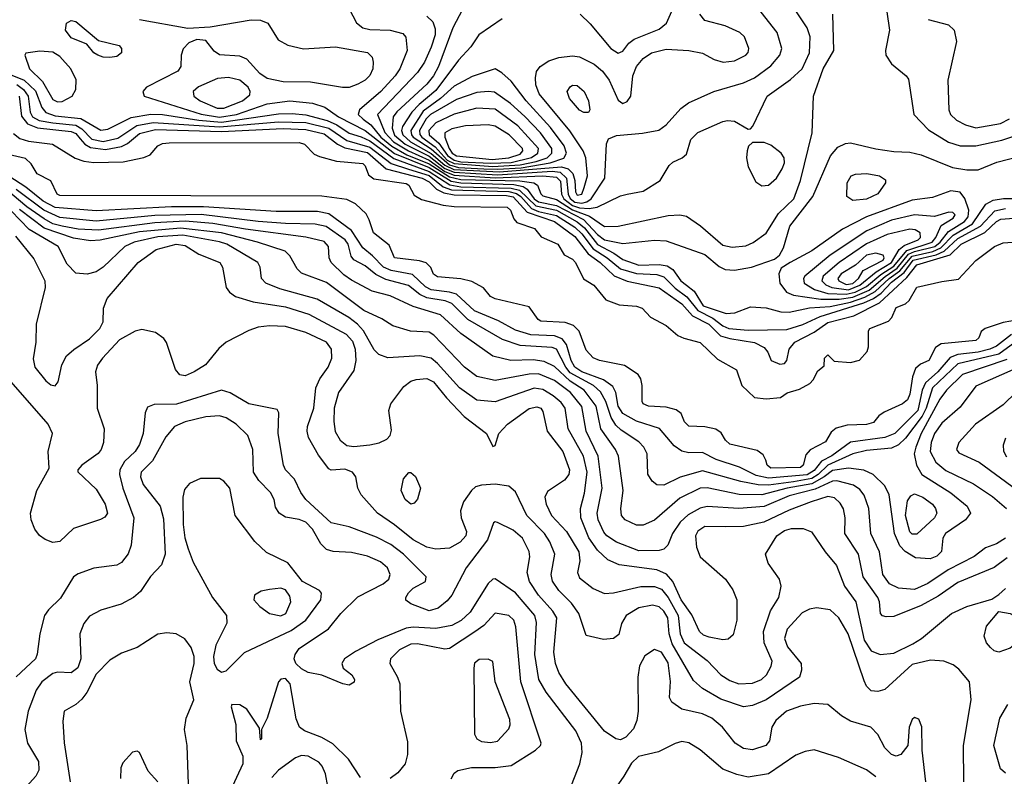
# Model space of a CAD drawing. Extents: x 1173079 to 1307053, y 522583 to 678478.
# Tile 22 of 256: x 1201039 to 1205359, y 537000 to 540321. Entities that reach past the tile are written whole.
import ezdxf

# ---------------------------------------------------------------- set-up
doc = ezdxf.new("R2010")
doc.units = 0

msp = doc.modelspace()

# ---------------------------------------------------------------- linework, layer by layer
at = {"layer": '0CON20XD'}
for points in [[(1202485, 540369.2), (1202517, 540307), (1202544.4, 540285), (1202575, 540277.4), (1202665, 540274.7), (1202719.6, 540259.6), (1202733.8, 540243.8), (1202739.7, 540185), (1202706.6, 540105), (1202687, 540075), (1202623.8, 540005), (1202530.3, 539925), (1202523.8, 539905), (1202545.9, 539884.1), (1202580, 539860), (1202624.2, 539805), (1202671.6, 539765), (1202738.4, 539728.4), (1202835, 539687.7), (1202925, 539630.4), (1202975, 539619.6), (1203232.9, 539612.9), (1203294.6, 539605), (1203311.6, 539595), (1203325, 539556.5), (1203335, 539548.3), (1203395, 539531), (1203465, 539486.2), (1203538.6, 539458.6), (1203605, 539412.5), (1203665, 539415.2), (1203885, 539460.8), (1203935, 539464.5), (1203965, 539457.8), (1204026.1, 539416.1), (1204125, 539331.1), (1204165, 539321.7), (1204225, 539327.8), (1204257.8, 539342.2), (1204315, 539384.1), (1204369.2, 539470.8), (1204435.5, 539535), (1204464.5, 539615), (1204516.1, 539823.9), (1204521.4, 539985), (1204564.4, 540105), (1204611.2, 540185), (1204606.6, 540345)], [(1202825, 540336.2), (1202851.3, 540311.3), (1202861.4, 540281.4), (1202861.5, 540255), (1202845, 540200.5), (1202814.9, 540135.1), (1202785, 540088.6), (1202608.3, 539905), (1202640.8, 539825), (1202678.6, 539785), (1202745, 539745.8), (1202835, 539704.3), (1202905, 539654.8), (1202945, 539637.9), (1203125, 539626.2), (1203334.9, 539634.9), (1203395, 539630.3), (1203412.6, 539612.6), (1203417, 539555), (1203426.8, 539535), (1203465, 539505), (1203495, 539494.6), (1203538.2, 539491.8), (1203572.7, 539497.3), (1203675, 539547.5), (1203705, 539554.4), (1203775, 539568.5), (1203849.4, 539615), (1203888.5, 539681.5), (1203905, 539695.6), (1203946.2, 539713.8), (1203965, 539731.2), (1203984.3, 539795), (1204015, 539825.4), (1204125, 539874.5), (1204145, 539878.2), (1204175.5, 539875.5), (1204235, 539840), (1204245, 539842.5), (1204255.9, 539854.1), (1204319.5, 539985), (1204421.5, 540058.5), (1204472, 540105), (1204504.7, 540175), (1204507.1, 540245), (1204493.9, 540285), (1204447.3, 540355)], [(1202982.1, 540365), (1202939, 540285), (1202876.4, 540115), (1202855.2, 540075), (1202825, 540038.1), (1202693.8, 539916.2), (1202678.3, 539895), (1202672.8, 539845), (1202683.4, 539813.4), (1202731.1, 539775), (1202835, 539721.9), (1202905, 539668.2), (1202945, 539650.9), (1203135, 539639.4), (1203375, 539655.8), (1203411.1, 539651.1), (1203438.8, 539625), (1203445.2, 539555), (1203455, 539535.3), (1203475, 539520.6), (1203505, 539516), (1203528.1, 539521.9), (1203545.9, 539535), (1203606, 539625), (1203614.5, 539775.5), (1203622.4, 539797.6), (1203658.1, 539811.9), (1203772.3, 539822.3), (1203843.5, 539836.5), (1203875, 539860), (1203939.6, 539930.4), (1203973.4, 539956.6), (1204084.2, 540005.8), (1204215, 540043), (1204263.8, 540065), (1204335, 540118.5), (1204373.9, 540165), (1204383.3, 540195), (1204362, 540265), (1204276.9, 540375)], [(1203498.8, 540345), (1203542.4, 540302.4), (1203632.5, 540195), (1203665, 540174.6), (1203685, 540182.7), (1203712.2, 540217.8), (1203734.8, 540235.2), (1203845, 540280), (1203877.8, 540305), (1203901.1, 540358.9)], [(1204844.6, 540355), (1204855.3, 540275.3)], [(1201435, 540154.6), (1201405, 540156.4), (1201382, 540165), (1201364.3, 540175), (1201333.2, 540213.2), (1201265, 540241.1), (1201240.5, 540275), (1201244.5, 540305.5), (1201265, 540317.8), (1201285, 540313.6), (1201385, 540230), (1201475, 540206.9), (1201485.6, 540195), (1201485.3, 540174.7), (1201465, 540160), (1201435, 540154.6)], [(1201565, 540322.4), (1201776.3, 540283.7), (1201875, 540289.5), (1202055, 540319.6), (1202095, 540319.4), (1202127.5, 540305), (1202173.1, 540233.1), (1202215, 540209), (1202285, 540192.8), (1202425, 540201.9), (1202565, 540176.2), (1202585, 540156), (1202590, 540135), (1202589.2, 540105), (1202575, 540075.6), (1202554.4, 540055), (1202522.4, 540037.6), (1202485, 540023.8), (1202455, 540023.2), (1202315, 540046.8), (1202195, 540048.1), (1202125, 540062.8), (1202092.2, 540085), (1202035, 540148), (1202005, 540160.3), (1201915, 540166.9), (1201892.5, 540182.5), (1201855, 540229.4), (1201816.3, 540233.7), (1201781.1, 540218.9), (1201756.5, 540193.5), (1201747.1, 540165), (1201745.6, 540115), (1201732.9, 540095), (1201595.6, 540025), (1201579.4, 540005), (1201585.7, 539985), (1201835, 539906.8), (1201915, 539892.6), (1201990.3, 539905), (1202125, 539951.4), (1202225, 539964.8), (1202324, 539954), (1202377.3, 539937.3), (1202437.6, 539895), (1202555, 539835.1), (1202684, 539734), (1202835, 539671.5), (1202932.1, 539612.1), (1202975, 539604.1), (1203207.2, 539597.2), (1203248.3, 539588.3), (1203266.4, 539576.3), (1203297.1, 539535), (1203315, 539521.9), (1203395, 539505.5), (1203513.1, 539443.1), (1203575, 539377.6), (1203604.8, 539355), (1203685, 539338.3), (1203825, 539352.5), (1203875, 539350), (1204045, 539290), (1204107.7, 539237.7), (1204134.2, 539224.2), (1204175, 539221.9), (1204250, 539235), (1204350.7, 539269.3), (1204373.1, 539286.9), (1204390, 539320), (1204417.6, 539415), (1204519.7, 539545), (1204597.4, 539722.6), (1204628.3, 539761.7), (1204662, 539778), (1204685, 539780.5), (1204795, 539754.7), (1204875, 539742.5), (1204945, 539739.6), (1204995, 539727.3), (1205131.5, 539671.5), (1205195, 539661.5), (1205245, 539661.5), (1205326.7, 539695), (1205428.8, 539721.2)], [(1203156, 540324), (1203053.3, 540255), (1203018.7, 540201.3), (1202965, 540142.9), (1202865, 540010.3), (1202791.2, 539948.8), (1202759.9, 539915), (1202718.6, 539851.4), (1202714.3, 539835), (1202719.9, 539815), (1202753.8, 539785), (1202845, 539733.7), (1202905, 539681.7), (1202943.8, 539663.8), (1203145, 539652.4), (1203415.7, 539675.7), (1203446.3, 539666.3), (1203465.7, 539645.7), (1203474.7, 539615), (1203477.4, 539565), (1203485, 539550.4), (1203505.6, 539555), (1203516.3, 539585), (1203530.9, 539635), (1203523.8, 539715), (1203511, 539745), (1203453.1, 539833.1), (1203318.7, 539995), (1203304.3, 540035), (1203301.6, 540065), (1203307.1, 540092.9), (1203322.9, 540115), (1203360.3, 540139.7), (1203404.8, 540155.2), (1203465, 540162.8), (1203495, 540157.4), (1203559.6, 540125), (1203596.7, 540095), (1203625, 540055.6), (1203665, 539968.1), (1203685, 539952.5), (1203705, 539962.2), (1203720.5, 539985), (1203729.5, 540075), (1203745.2, 540114.8), (1203775, 540151.2), (1203810.6, 540175), (1203875, 540191.2), (1203975, 540185.4), (1204035, 540173.6), (1204086.4, 540146.3), (1204125.4, 540134.6), (1204175, 540139.6), (1204225.6, 540165), (1204235, 540176.2), (1204238.5, 540195), (1204218.9, 540245), (1204199.2, 540265), (1204135, 540293.8), (1204045, 540317.9), (1204022.9, 540345)], [(1205025, 540321.5), (1205115, 540298.9), (1205140, 540275), (1205149.1, 540225), (1205112.3, 540055), (1205115.5, 539925), (1205123.5, 539905), (1205150.3, 539880.3), (1205189.4, 539859.4), (1205234.2, 539845.8), (1205342.5, 539865), (1205381.8, 539885)], [(1204855.3, 540275.3), (1204838.2, 540185), (1204840, 540165), (1204865, 540127.5), (1204928.8, 540075), (1204939.1, 540059.1), (1204961.8, 539905), (1205026.8, 539836.8), (1205115, 539783.8), (1205165, 539767.8), (1205235, 539766.7), (1205348.5, 539791.5), (1205422.9, 539817.1)], [(1201205, 539960), (1201225, 539962.2), (1201268.5, 539985), (1201284.6, 540015), (1201286.6, 540056.6), (1201263.8, 540105), (1201215, 540159.2), (1201185, 540178.4), (1201127.2, 540182.8), (1201066, 540174), (1201061.2, 540165), (1201082.3, 540105), (1201139.4, 540049.4), (1201185, 539971), (1201205, 539960)], [(1203135, 539664.7), (1203238.9, 539671.1), (1203367.1, 539692.9), (1203426.7, 539713.3), (1203438.2, 539735), (1203427.6, 539767.6), (1203367.8, 539847.8), (1203261.1, 539965), (1203195, 540050.7), (1203155, 540087.9), (1203125, 540104.6), (1203025, 540070.8), (1202945, 540029.5), (1202885.5, 539974.5), (1202810.1, 539919.9), (1202754.7, 539835), (1202757.5, 539815), (1202765.8, 539805), (1202845, 539753.8), (1202925, 539683.3), (1202965, 539671.9), (1203075, 539666.9), (1203135, 539664.7)], [(1201005, 540077.8), (1201058.6, 540055), (1201108.3, 540008.3), (1201135.8, 539935.8), (1201153.5, 539913.5), (1201195, 539899), (1201307.8, 539887.8), (1201395, 539835.8), (1201425, 539840.8), (1201528.5, 539891.5), (1201615, 539905.9), (1201665.1, 539904.9), (1201825, 539879.9), (1201925, 539870.9), (1202175, 539907.2), (1202235, 539909.7), (1202295, 539903.7), (1202387.8, 539877.8), (1202429.9, 539859.9), (1202485, 539823.5), (1202536.6, 539806.6), (1202575, 539788.9), (1202681, 539711), (1202835, 539654.8), (1202925.8, 539595.8), (1202975, 539587), (1203195, 539581.7), (1203232.4, 539572.4), (1203304.3, 539504.3), (1203395, 539484.2), (1203485, 539433.5), (1203516.7, 539406.7), (1203575, 539333.8), (1203646.4, 539296.4), (1203685, 539268.7), (1203755, 539243.9), (1203845, 539247), (1203880.1, 539240.1), (1203904.3, 539224.3), (1203939.7, 539175), (1203964.3, 539155), (1203999, 539129), (1204037.5, 539065), (1204138.3, 539031.7), (1204176.5, 539033.5), (1204245, 539060), (1204314.6, 539055.4), (1204378.7, 539038.7), (1204415, 539037.4), (1204504, 539056), (1204595, 539062.4), (1204685, 539081.3), (1204747, 539103), (1204792.2, 539127.8), (1204853.8, 539185), (1204901.4, 539218.7), (1204955, 539282.5), (1205046.4, 539303.6), (1205080.7, 539319.3), (1205134.7, 539375.3), (1205219.6, 539425), (1205279, 539511), (1205311.2, 539528.8), (1205355.8, 539535.8), (1205523.9, 539536.2)], [(1201935, 539932.3), (1202016, 539965), (1202048.5, 539991.5), (1202050.6, 540005), (1202041.6, 540025), (1202005, 540055.3), (1201955, 540067.6), (1201906.7, 540063.3), (1201823.2, 540026.8), (1201799.6, 540005), (1201802.9, 539985), (1201831.1, 539965), (1201905, 539933.1), (1201935, 539932.3)], [(1201026.7, 540036.7), (1201056, 540015), (1201075.6, 539985.6), (1201084.4, 539915), (1201095.2, 539895), (1201125, 539878.7), (1201185, 539868.3), (1201285, 539857.6), (1201311.7, 539841.7), (1201355, 539797.1), (1201405, 539786.2), (1201469, 539801), (1201553.4, 539856.6), (1201625, 539870.2), (1201915, 539851), (1202175, 539872.7), (1202295, 539869.9), (1202395, 539844.9), (1202475, 539791.2), (1202575, 539761.9), (1202669.6, 539689.6), (1202745.2, 539665.2), (1202835, 539636.5), (1202897.8, 539587.8), (1202933.7, 539573.7), (1203185, 539566.4), (1203218.6, 539558.6), (1203237.8, 539545), (1203285, 539491.9), (1203315, 539479.3), (1203395, 539461.8), (1203475, 539410.1), (1203505, 539381.4), (1203555, 539314.5), (1203616.2, 539275), (1203675, 539227.1), (1203745, 539207.2), (1203835, 539202.7), (1203865, 539191.6), (1203915, 539142.2), (1203965.6, 539105), (1204015, 539043.8), (1204080.6, 539010.6), (1204125, 538976.4), (1204151.2, 538965), (1204235, 538957.4), (1204405, 538961.1), (1204475, 538983.6), (1204551.3, 539018.7), (1204742.6, 539077.4), (1204785, 539096.9), (1204819, 539121), (1204865, 539168.6), (1204919.5, 539210.5), (1204959.2, 539265), (1205060.8, 539289.2), (1205095.7, 539304.3), (1205155, 539360.7), (1205254.4, 539415), (1205318.5, 539481.5), (1205365, 539492.4)], [(1203535, 539913.3), (1203515, 539914), (1203495, 539924.2), (1203451.1, 539975), (1203440.8, 540005), (1203453.7, 540026.3), (1203465, 540032.9), (1203485, 540031.9), (1203515.6, 540005), (1203534.2, 539965), (1203540, 539925), (1203535, 539913.3)], [(1201036.5, 539985), (1201047.2, 539897.2), (1201073.3, 539863.3), (1201116.5, 539846.5), (1201265, 539829.9), (1201285, 539820.6), (1201305, 539798.6), (1201325.1, 539775.1), (1201349.3, 539759.3), (1201415, 539751.6), (1201485.9, 539764.1), (1201512.4, 539777.6), (1201565, 539820.9), (1201635, 539839), (1201925, 539829.5), (1202195, 539842.6), (1202295, 539839.5), (1202375, 539819.3), (1202433.9, 539773.9), (1202465, 539758.1), (1202565, 539738.3), (1202646.8, 539666.8), (1202804.4, 539625), (1202835, 539608.9), (1202867.3, 539577.3), (1202900.5, 539560.5), (1202945, 539552), (1203175, 539548.9), (1203205, 539543.5), (1203265.5, 539475.5), (1203385.2, 539435), (1203475, 539369.9), (1203532.7, 539292.7), (1203585.5, 539255), (1203646.9, 539196.9), (1203705, 539172.5), (1203845, 539143.4), (1203945, 539073.3), (1203991.3, 539021.3), (1204063, 538985), (1204113.8, 538933.8), (1204155, 538921.2), (1204263.3, 538903.3), (1204305, 538881.5), (1204321.8, 538861.8), (1204336.7, 538825), (1204375, 538809.4), (1204395, 538812.2), (1204405.4, 538825), (1204415.3, 538875), (1204439.7, 538905), (1204525, 538950), (1204585, 538992.3), (1204698.4, 539021.6), (1204811.3, 539078.7), (1204931.4, 539188.6), (1204975, 539245.5), (1205121.8, 539288.2), (1205170.5, 539335), (1205273.2, 539386.8), (1205325, 539435.1), (1205344.8, 539444.8), (1205596, 539464)], [(1203115, 539677.1), (1203235, 539684.3), (1203305, 539697.7), (1203352.9, 539715), (1203373.9, 539735), (1203373.9, 539755), (1203324.6, 539824.6), (1203255, 539896.2), (1203193.2, 539953.2), (1203122.7, 540002.7), (1203095, 540006.3), (1203045, 540001.2), (1202955, 539970.3), (1202842.1, 539905), (1202823.2, 539885), (1202793.6, 539835), (1202795, 539816.9), (1202803.9, 539805), (1202862.6, 539762.6), (1202914.8, 539704.8), (1202945, 539689), (1203115, 539677.1)], [(1203105, 539690.9), (1203195, 539694.4), (1203284.6, 539715.4), (1203313.2, 539735), (1203314.8, 539755), (1203225, 539855.2), (1203125, 539928.3), (1203045, 539932.5), (1202945, 539906.9), (1202865, 539867.9), (1202833.6, 539835), (1202835.9, 539815), (1202878.3, 539778.3), (1202916.2, 539725), (1202945, 539704.5), (1202975, 539697.6), (1203105, 539690.9)], [(1203112.4, 539707.6), (1203185, 539713.8), (1203235, 539730.7), (1203247.4, 539745), (1203245.9, 539755), (1203186.8, 539815), (1203125, 539854), (1203095, 539860), (1202995, 539854.8), (1202935, 539842.1), (1202905, 539824.4), (1202903.9, 539805), (1202923.4, 539755), (1202937.1, 539735), (1202955, 539722.8), (1203112.4, 539707.6)], [(1201011.7, 539821.7), (1201039.4, 539799.4), (1201077.9, 539787.9), (1201182.5, 539775), (1201283.1, 539713.1), (1201320.4, 539700.4), (1201365, 539694.4), (1201493.1, 539696.9), (1201584.3, 539715.7), (1201611.7, 539728.3), (1201645, 539767.5), (1201665, 539776.7), (1201695, 539780), (1202265, 539781.9), (1202288.8, 539775), (1202331.2, 539731.2), (1202355, 539720), (1202429.3, 539699.3), (1202545, 539689.5), (1202555, 539680), (1202569.7, 539639.7), (1202592.6, 539622.6), (1202735, 539601.9), (1202745.8, 539595), (1202770.3, 539550.3), (1202801.7, 539531.7), (1202896.7, 539506.7), (1202945, 539500.6), (1203178.5, 539498.5), (1203191.9, 539485), (1203206.9, 539446.9), (1203221.1, 539431.1), (1203298, 539405), (1203327.5, 539367.5), (1203400, 539335), (1203428.8, 539288.8), (1203465, 539269.2), (1203478.1, 539255), (1203512.9, 539182.9), (1203558.8, 539155), (1203611.2, 539091.2), (1203669.7, 539069.7), (1203745, 539062.9), (1203770, 539055), (1203807.5, 539015), (1203875, 538978.8), (1203927.5, 538935), (1203952.7, 538922.7), (1204024.1, 538904.1), (1204101.2, 538831.2), (1204183.9, 538783.9), (1204207.5, 538715), (1204263, 538663), (1204315, 538656.7), (1204377, 538663), (1204406.4, 538683.6), (1204460.3, 538699.7), (1204505.8, 538724.2), (1204520.5, 538739.5), (1204540.7, 538779.3), (1204568.3, 538801.7), (1204570, 538835), (1204585, 538850), (1204612.5, 538822.5), (1204685, 538816.7), (1204723.6, 538826.4), (1204757.5, 538865), (1204763.3, 538885), (1204763.8, 538955), (1204770, 538965), (1204851.9, 538998.1), (1204865.7, 539014.3), (1204885, 539056.9), (1204925.7, 539074.3), (1204942.1, 539087.9), (1204975, 539147.1), (1205085, 539172), (1205158.3, 539181.7), (1205235, 539264), (1205316.7, 539325), (1205355, 539341.4), (1205635, 539361.2)], [(1204295, 539592), (1204325, 539594), (1204360, 539625), (1204385, 539666.2), (1204395, 539692.5), (1204393.3, 539715), (1204380.8, 539735), (1204335, 539770), (1204305, 539782), (1204255, 539782.5), (1204236.7, 539765), (1204230.8, 539745), (1204227.5, 539715), (1204235.8, 539675), (1204268.8, 539608.8), (1204295, 539592)], [(1205455, 539008.8), (1205355, 538992.2), (1205275, 538966), (1205258.1, 538951.9), (1205247.1, 538925), (1205235, 538913.1), (1205082.6, 538897.4), (1205057.5, 538882.5), (1205028.6, 538825), (1204991.1, 538808.9), (1204970, 538790), (1204956.6, 538753.4), (1204945, 538677.5), (1204935, 538652.5), (1204913.3, 538635), (1204831.7, 538598.3), (1204808.3, 538581.7), (1204785, 538552.9), (1204755, 538544.6), (1204669.3, 538540.7), (1204621.5, 538528.5), (1204599.4, 538510.6), (1204575, 538468), (1204506.8, 538433.2), (1204489.1, 538410.9), (1204476.2, 538365), (1204465.7, 538355), (1204335, 538352.8), (1204318.1, 538365), (1204312.5, 538387.5), (1204300.6, 538410.6), (1204275, 538430), (1204155, 538458), (1204136.2, 538475), (1204117.1, 538507.1), (1204093, 538523), (1204045, 538534.4), (1203975, 538537.1), (1203955.8, 538555), (1203941.9, 538591.9), (1203918.9, 538608.9), (1203875, 538620), (1203797.5, 538625), (1203775, 538634.2), (1203770, 538645), (1203770, 538715), (1203764, 538745), (1203753.1, 538763.1), (1203693.2, 538803.2), (1203582.5, 538825), (1203555, 538836.2), (1203525, 538870), (1203493.5, 538953.5), (1203468.3, 538978.3), (1203432.4, 538992.4), (1203325, 538998), (1203314, 539005), (1203275, 539060), (1203125, 539095.8), (1203105, 539106.2), (1203074.1, 539144.1), (1203022.2, 539172.2), (1202975, 539182.7), (1202871.7, 539191.7), (1202855, 539204), (1202843.6, 539233.6), (1202822.9, 539252.9), (1202793.1, 539263.1), (1202683.3, 539275), (1202660.6, 539330.6), (1202590.8, 539385), (1202573, 539443), (1202558.6, 539468.6), (1202512.5, 539512.5), (1202475, 539531.4), (1202365, 539545.6), (1201215, 539549.5), (1201203.1, 539555), (1201175, 539613.8), (1201115, 539644), (1201088.8, 539688.8), (1201065, 539711.2), (1200935, 539741.5)], [(1205391.5, 538938.5), (1205325, 538887.3), (1205295.9, 538875), (1205245, 538861.6), (1205155, 538851.6), (1205122.3, 538837.7), (1205067, 538775), (1205013, 538727), (1204999.5, 538695), (1204979.8, 538605), (1204879.6, 538505), (1204835, 538487.3), (1204685, 538467), (1204603, 538407), (1204556.7, 538383.3), (1204525, 538342.1), (1204495, 538323.1), (1204325, 538308), (1204270.8, 538320.8), (1204197.1, 538357.1), (1204095, 538389.8), (1204035, 538421.3), (1203975, 538420.3), (1203945, 538426.4), (1203910.2, 538450.2), (1203846.8, 538526.8), (1203745, 538558.7), (1203685, 538591.6), (1203665.2, 538624.8), (1203655.5, 538685), (1203641.3, 538711.3), (1203600.4, 538740.4), (1203505, 538775.3), (1203475.4, 538795), (1203458.6, 538825), (1203438.5, 538895), (1203419.6, 538919.6), (1203385, 538933.5), (1203282, 538938), (1203215, 538957.4), (1203139.4, 538999.4), (1203035, 539042.4), (1202955.8, 539115.8), (1202925, 539125.3), (1202844.8, 539134.8), (1202819, 539149), (1202762.4, 539202.4), (1202669.5, 539219.5), (1202635, 539234.2), (1202587.4, 539285), (1202545, 539319.8), (1202495.1, 539395.1), (1202395, 539469.2), (1202345, 539478.5), (1202165, 539478.4), (1201845, 539500), (1201705, 539500), (1201375, 539482.4), (1201195, 539496.6), (1201141.6, 539525), (1201066.4, 539586.4), (1200935, 539668.8)], [(1204695, 539527.7), (1204668.9, 539545), (1204670, 539605), (1204687.1, 539635), (1204706.6, 539643.4), (1204755.8, 539645.8), (1204811.2, 539635), (1204837.6, 539617.6), (1204837.5, 539605), (1204805, 539557.1), (1204755, 539533.5), (1204695, 539527.7)], [(1203453.7, 538733.7), (1203385, 538798.6), (1203340.1, 538820.1), (1203292.7, 538827.3), (1203194.5, 538824.5), (1203115, 538843.3), (1202975, 538943.7), (1202885.5, 539025), (1202765, 539061.9), (1202665, 539108.1), (1202585, 539128.9), (1202495, 539177.6), (1202460.7, 539200.7), (1202405.8, 539255), (1202396.6, 539275), (1202393.8, 539325), (1202375, 539346.8), (1202295, 539366.2), (1202029.2, 539400.8), (1201886.1, 539426.1), (1201765, 539436.5), (1201631.3, 539428.7), (1201385, 539396.3), (1201295, 539401.4), (1201225, 539413.9), (1201185, 539425.1), (1201146.4, 539446.4), (1201069.7, 539499.7), (1200977.7, 539577.7)], [(1205421, 538915), (1205335, 538852.3), (1205155, 538810.9), (1205044.6, 538705), (1205016.4, 538615), (1204999.6, 538580.4), (1204925.4, 538484.6), (1204895, 538454.8), (1204865, 538440.5), (1204755, 538430.3), (1204695, 538415.1), (1204585, 538365.9), (1204543.3, 538325), (1204515, 538306.7), (1204435, 538292.8), (1204325, 538277.1), (1204279, 538279), (1204203.3, 538293.3), (1204035, 538340.6), (1203937.8, 538312.2), (1203865, 538277.5), (1203835, 538279.1), (1203814.8, 538294.8), (1203795.3, 538325.3), (1203792.2, 538415), (1203777.3, 538445), (1203755, 538468.4), (1203678.8, 538518.8), (1203655, 538541.1), (1203635, 538574.1), (1203611.4, 538645), (1203587.6, 538687.6), (1203557, 538715), (1203455, 538770.3), (1203435.5, 538795), (1203395, 538874.4), (1203375, 538881.7), (1203235, 538890.6), (1203157.5, 538917.5), (1203005, 539004.8), (1202935, 539075.4), (1202906.2, 539086.2), (1202825, 539100.4), (1202795.2, 539115.2), (1202745, 539153.8), (1202645, 539180.3), (1202602.3, 539202.3), (1202555, 539240.4), (1202505, 539266.7), (1202493.1, 539283.1), (1202480.2, 539335), (1202467, 539355), (1202383.8, 539413.8), (1202335, 539424), (1202205, 539425.6), (1202084.9, 539435.1), (1201835, 539466.4), (1201631.3, 539461.3), (1201375, 539436.2), (1201215, 539451.9), (1201145, 539484.5), (1201023.6, 539575)], [(1204553.9, 539093.9), (1204635, 539094.3), (1204695, 539103.6), (1204765.9, 539134.1), (1204836.1, 539193.9), (1204889.7, 539230.3), (1204939, 539291), (1204965, 539303.9), (1205055, 539326), (1205078.6, 539345), (1205115, 539391.4), (1205185.4, 539434.6), (1205200.4, 539455), (1205204, 539485), (1205186.3, 539536.3), (1205165, 539564.5), (1205125, 539570), (1205045, 539540.8), (1204955, 539528.3), (1204755, 539455.2), (1204649.2, 539400.8), (1204515, 539305.9), (1204419.2, 539255), (1204380.4, 539229.6), (1204369.6, 539205), (1204374.7, 539165), (1204403.2, 539125), (1204435, 539111.7), (1204553.9, 539093.9)], [(1205371.6, 537958.4), (1205315, 537916.6), (1205155, 537849.8), (1205069.2, 537790.8), (1204995, 537748.9), (1204875, 537701.9), (1204840.5, 537700.5), (1204825, 537703.8), (1204816.2, 537715), (1204812.3, 537765), (1204804.7, 537785), (1204739.8, 537875), (1204719.7, 537975), (1204660, 538065), (1204661.2, 538135), (1204653.7, 538173.7), (1204639.3, 538199.3), (1204615, 538222.7), (1204585, 538227.6), (1204511.9, 538205), (1204415, 538167.4), (1204304.7, 538114.7), (1204215, 538096.7), (1204135, 538094.7), (1204045, 538096.5), (1204015, 538076.4), (1204003.8, 538055), (1204009.3, 538005), (1204025, 537962.5), (1204135.3, 537865.3), (1204168.5, 537818.5), (1204186, 537775), (1204185.4, 537685), (1204169.8, 537620.2), (1204147.9, 537602.1), (1204125, 537598.2), (1204065, 537610.3), (1204039.9, 537619.9), (1204022.4, 537635), (1203988.1, 537708.1), (1203941.5, 537775), (1203905.1, 537855.1), (1203877.2, 537887.2), (1203835, 537905.9), (1203668.7, 537928.7), (1203619.9, 537949.9), (1203575, 537991.8), (1203536.4, 538046.4), (1203501.3, 538135), (1203500, 538175), (1203517.8, 538242.2), (1203528.3, 538335), (1203512.5, 538405), (1203446, 538525), (1203432.6, 538615), (1203415, 538640), (1203380.5, 538670.5), (1203335, 538697), (1203296.5, 538703.5), (1203125, 538643.8), (1203045, 538651.2), (1202968.2, 538705), (1202872.3, 538812.3), (1202844.6, 538835.4), (1202795, 538844.7), (1202655, 538837.3), (1202615, 538851.1), (1202595, 538871.4), (1202548.1, 538955), (1202521.9, 538985), (1202483.5, 539013.5), (1202344, 539094), (1202180.1, 539140.1), (1202118.9, 539165), (1202100, 539185), (1202093.6, 539235), (1202084.5, 539255), (1201947.5, 539335), (1201915, 539346.1), (1201755.1, 539375.1), (1201645, 539367.5), (1201541.5, 539345), (1201500.4, 539325), (1201405, 539234.6), (1201375, 539213.8), (1201335, 539203.8), (1201285, 539207.9), (1201247.8, 539247.8), (1201207.8, 539325), (1201080.5, 539400.5), (1201001.2, 539481.2)], [(1205364.6, 538045), (1205325, 538020), (1205276.9, 538003.1), (1205226.4, 537965), (1205113.7, 537906.3), (1205023.3, 537846.7), (1204965, 537820.2), (1204895, 537826), (1204855.1, 537845.1), (1204826.5, 537885), (1204812.3, 537985), (1204773.1, 538065), (1204765.3, 538174.7), (1204745, 538234.4), (1204725, 538258.2), (1204697.7, 538277.7), (1204625, 538296.3), (1204605, 538295.6), (1204529.2, 538260.8), (1204415, 538230.2), (1204305.6, 538184.4), (1204195, 538175.8), (1204055, 538183.9), (1204025, 538177.1), (1203972.4, 538147.6), (1203937.5, 538115), (1203903.5, 538065), (1203883.3, 538015), (1203865, 537997.5), (1203845, 537991.1), (1203755, 537988.9), (1203657.4, 538027.4), (1203616, 538055), (1203601.8, 538071.8), (1203577.3, 538125), (1203572.8, 538155), (1203594.8, 538265), (1203577.9, 538405), (1203524.5, 538515), (1203505, 538623.1), (1203456.4, 538685), (1203385, 538737.2), (1203315, 538766.1), (1203275, 538765.2), (1203125, 538736.6), (1203045, 538755.3), (1202991.3, 538795), (1202856.8, 538936.8), (1202835, 538949.7), (1202753.2, 538953.2), (1202676.7, 538976.7), (1202627.5, 539007.5), (1202549.1, 539045), (1202385, 539166.7), (1202275, 539208.4), (1202257.1, 539227.1), (1202224.6, 539284.6), (1202204.2, 539304.2), (1202082.5, 539345), (1201925.1, 539385.1), (1201745, 539406.4), (1201565, 539389.1), (1201392.7, 539352.7), (1201350.1, 539350.1), (1201275, 539361.8), (1201146.4, 539406.4), (1201038.2, 539488.2)], [(1204665, 539115.9), (1204705, 539124.4), (1204755, 539150.1), (1204817.4, 539202.6), (1204875, 539239.1), (1204931.9, 539308.1), (1205043.4, 539345), (1205059, 539365), (1205082.5, 539417.5), (1205135, 539449.7), (1205143.8, 539465), (1205134.1, 539474.1), (1205116.1, 539476.1), (1205053.3, 539456.7), (1204965, 539464.5), (1204865, 539440.3), (1204755.8, 539394.2), (1204595, 539286.6), (1204484.3, 539195), (1204477.6, 539185), (1204481.1, 539165), (1204525.9, 539135.9), (1204585, 539118.6), (1204665, 539115.9)], [(1201020.3, 539370.3), (1201101.5, 539271.5), (1201149.2, 539175), (1201150.8, 539145), (1201111.5, 538985), (1201109.5, 538905), (1201098.3, 538831.7), (1201105, 538796.2), (1201154.3, 538735), (1201175, 538718.6), (1201195, 538714.3), (1201208.3, 538731.7), (1201223.7, 538806.3), (1201244.8, 538845.2), (1201276.2, 538873.8), (1201345, 538920), (1201390.7, 538965), (1201404.7, 538995), (1201407.1, 539055), (1201422.9, 539097.1), (1201559.2, 539255), (1201637.6, 539312.4), (1201725, 539335.4), (1201765, 539329.3), (1201825, 539292.2), (1201917.8, 539255), (1201928.2, 539235), (1201945.4, 539145.4), (1201960, 539125), (1201985.9, 539105.9), (1202063, 539083), (1202205, 539061.1), (1202308.2, 539028.2), (1202470.9, 538940.9), (1202499.8, 538909.8), (1202511.4, 538875), (1202513.2, 538825), (1202505, 538780.6), (1202437.3, 538685), (1202418.5, 538615), (1202417.3, 538557.3), (1202423.5, 538513.5), (1202444.8, 538474.8), (1202475, 538451.1), (1202505, 538446.9), (1202575, 538454.7), (1202616.8, 538463.2), (1202650.5, 538479.5), (1202664.5, 538495.5), (1202670.5, 538519.5), (1202658.4, 538605), (1202667.2, 538635), (1202725, 538711.5), (1202755, 538734), (1202778.7, 538741.3), (1202825, 538746.2), (1202855, 538731.7), (1202911.5, 538661.5), (1202989.5, 538579.5), (1203088, 538505), (1203115, 538447.5), (1203125, 538452.5), (1203141.4, 538505), (1203180, 538545), (1203275, 538613.8), (1203308.8, 538621.2), (1203325, 538615.3), (1203335, 538601.4), (1203353.5, 538515), (1203421.9, 538425), (1203451.2, 538345), (1203448, 538325), (1203430.1, 538299.9), (1203355, 538250), (1203343.5, 538225), (1203349.6, 538195), (1203372.2, 538145), (1203438.4, 538075), (1203492, 537985), (1203496.3, 537945), (1203486.1, 537895), (1203495, 537870.6), (1203555, 537824.6), (1203605, 537802.7), (1203645, 537805.4), (1203765, 537832.2), (1203825, 537832.9), (1203855, 537821.2), (1203885, 537785.2), (1203928, 537705), (1203937.6, 537625), (1203954.5, 537585), (1204055, 537508.8), (1204115.5, 537445), (1204155, 537420.6), (1204195, 537405.3), (1204255, 537408.3), (1204294.4, 537425), (1204316.1, 537445), (1204337.1, 537482.9), (1204340.5, 537505), (1204305.7, 537585), (1204303.2, 537635), (1204333.7, 537726.3), (1204370.6, 537785), (1204380, 537835), (1204372.5, 537865), (1204323.3, 537935), (1204312.2, 537975), (1204361.8, 538055), (1204395, 538078.7), (1204425, 538087), (1204477.3, 538087.3), (1204513.1, 538073.1), (1204572.9, 537985), (1204623.5, 537925), (1204658.8, 537835), (1204708.1, 537765), (1204745, 537596.9), (1204775, 537551.1), (1204815, 537534.2), (1204875, 537540.9), (1204958.4, 537581.6), (1204995.4, 537605), (1205128.1, 537715), (1205195, 537745.5), (1205305, 537778), (1205335, 537798.1), (1205365, 537824.4)], [(1204675, 539134.7), (1204725.5, 539155), (1204796.4, 539213.6), (1204864.9, 539255), (1204897.9, 539312.1), (1204920.4, 539329.6), (1204981.8, 539355), (1204991.2, 539365), (1204990, 539385), (1204968.6, 539398.7), (1204945, 539400.8), (1204845, 539377.5), (1204755, 539337), (1204634.4, 539255.6), (1204564.3, 539195.7), (1204558.9, 539175), (1204576.5, 539156.5), (1204602.1, 539145), (1204675, 539134.7)], [(1204665, 539158.6), (1204695, 539163.5), (1204719.5, 539185), (1204740.6, 539219.4), (1204828.3, 539265), (1204832.3, 539275), (1204827.1, 539287.1), (1204795, 539296.7), (1204755, 539286.9), (1204705.9, 539244.1), (1204643.1, 539205), (1204629.1, 539185), (1204633.9, 539173.9), (1204665, 539158.6)], [(1205182.3, 536975), (1205180.4, 537135), (1205213.8, 537335), (1205206.5, 537415), (1205159.8, 537469.8), (1205135, 537488.9), (1205094.6, 537504.6), (1205035, 537509.6), (1204955, 537490.7), (1204835, 537381.1), (1204805, 537371.8), (1204775.4, 537375.4), (1204755.3, 537395.3), (1204745, 537418.6), (1204673.7, 537625), (1204633.2, 537695), (1204595, 537730), (1204535, 537739.4), (1204505, 537733.6), (1204472.3, 537717.7), (1204406.9, 537645), (1204394.3, 537605), (1204407.5, 537567.5), (1204468.2, 537495), (1204468.9, 537465), (1204461.4, 537435), (1204314.2, 537335.8), (1204255, 537310.8), (1204215, 537305.3), (1204115, 537338.8), (1204034.5, 537384.5), (1203995, 537419.6), (1203901.5, 537581.5), (1203888.5, 537625), (1203883.1, 537695), (1203865.5, 537725), (1203845, 537743.5), (1203815, 537750.4), (1203755, 537739.5), (1203700.4, 537705), (1203679.4, 537670.6), (1203667.9, 537622.1), (1203645, 537604), (1203600.5, 537600.5), (1203525, 537617.5), (1203491.8, 537715), (1203459.9, 537759.9), (1203404.7, 537815), (1203376.4, 537856.4), (1203370.5, 537885), (1203387.4, 537975), (1203365, 538029.5), (1203341.4, 538065), (1203264, 538144), (1203215, 538248.1), (1203185, 538273.6), (1203125, 538282.2), (1203065, 538278.2), (1203039.6, 538270.4), (1203020.9, 538255), (1202986, 538205), (1202972.7, 538165), (1202975.9, 538135), (1202998.8, 538075), (1202996.3, 538055), (1202971.8, 538028.2), (1202925, 538001.6), (1202865, 537997.5), (1202825, 538005.7), (1202765, 538037.8), (1202682.9, 538102.9), (1202608.8, 538155), (1202536.9, 538235), (1202522.9, 538265), (1202514.4, 538315), (1202500, 538335), (1202465, 538347.7), (1202405, 538343.8), (1202395, 538349.2), (1202350.1, 538410.1), (1202306.9, 538486.9), (1202300, 538515), (1202302, 538535), (1202329.4, 538615), (1202338.4, 538705), (1202356.6, 538745), (1202392.3, 538795), (1202409.2, 538835), (1202407.7, 538875), (1202384.6, 538905), (1202295, 538948.4), (1202205, 538974.7), (1202135, 538977.1), (1202085, 538971.1), (1202045, 538957.1), (1201945, 538905.5), (1201912.9, 538877.1), (1201854.7, 538805.3), (1201804.2, 538775), (1201765, 538757.5), (1201742.1, 538762.1), (1201722.9, 538785), (1201683.6, 538903.7), (1201672, 538922), (1201635, 538947.9), (1201575, 538960.4), (1201545, 538953.8), (1201477.5, 538915), (1201402.7, 538835), (1201381.1, 538805), (1201371.2, 538775), (1201378.9, 538715), (1201378.8, 538615), (1201409.6, 538525), (1201406.2, 538465), (1201396.2, 538435), (1201383, 538417), (1201311.4, 538365), (1201294, 538345), (1201294.1, 538335.9), (1201375, 538260), (1201414.6, 538195), (1201424.4, 538155), (1201412.7, 538137.3), (1201393.3, 538126.7), (1201275, 538088.2), (1201215, 538030.9), (1201185, 538026.2), (1201151.2, 538038.8), (1201126.4, 538056.3), (1201105, 538084), (1201089.6, 538125), (1201086.8, 538155), (1201113.6, 538255), (1201168.3, 538351.7), (1201164.5, 538425), (1201182.9, 538505), (1201163.3, 538545), (1201001.5, 538731.5)], [(1205370.9, 538829.1), (1205175.9, 538764.1), (1205105, 538694.7), (1205076.8, 538655), (1204995.1, 538505), (1204970.7, 538445), (1204964.3, 538415), (1204974.2, 538365), (1204997.5, 538325), (1205125, 538244.2), (1205196.4, 538185), (1205211.2, 538155), (1205189.6, 538125), (1205101.5, 538065), (1205090, 538045), (1205083.4, 537986.6), (1205063.9, 537966.1), (1205034, 537954), (1204969.3, 537959.3), (1204925, 537986.7), (1204900.7, 538010.7), (1204877.6, 538065), (1204854.7, 538235), (1204834.8, 538274.8), (1204784.5, 538324.5), (1204743.7, 538343.7), (1204675, 538352.1), (1204605, 538342.7), (1204569.3, 538315), (1204515, 538283.3), (1204405.9, 538264.1), (1204295, 538235.8), (1204196.2, 538236.2), (1204055, 538265.9), (1204025, 538264.4), (1203935, 538220.7), (1203825, 538124.7), (1203775, 538101.6), (1203745, 538102), (1203695.3, 538125.3), (1203679.2, 538145), (1203676.7, 538175), (1203687.1, 538255), (1203666.8, 538405), (1203653.3, 538435), (1203588.9, 538525), (1203567.8, 538625), (1203516.5, 538695), (1203453.7, 538733.7)], [(1205410.6, 538789.4), (1205235, 538712.1), (1205165, 538620.8), (1205085, 538550.3), (1205053.7, 538505), (1205038.8, 538465), (1205033.8, 538425), (1205058.5, 538378.5), (1205102.8, 538342.8), (1205224.2, 538284.2), (1205308.2, 538228.2), (1205368.7, 538175)], [(1205471.6, 538745), (1205355, 538630.5), (1205232.7, 538545), (1205159.5, 538465), (1205150, 538435), (1205159.2, 538419.2), (1205248.8, 538378.8), (1205415, 538257.2)], [(1205015.4, 536975), (1204998.6, 537115), (1204997.3, 537217.3), (1204985, 537250), (1204965, 537258), (1204955, 537248.8), (1204942.2, 537215), (1204935.7, 537135), (1204905, 537095.7), (1204885, 537087.8), (1204865, 537095.5), (1204834.4, 537124.4), (1204804, 537184), (1204774.3, 537215), (1204685, 537242.3), (1204644.8, 537264.7), (1204584.6, 537314.6), (1204525, 537318.9), (1204465, 537308), (1204403.3, 537285), (1204356.2, 537245), (1204338.8, 537215), (1204329.1, 537155), (1204312.9, 537135), (1204255, 537116.1), (1204215, 537121.8), (1204178.9, 537145), (1204123.5, 537215), (1204075.5, 537255), (1204035, 537274.2), (1203944.2, 537295), (1203900.5, 537325), (1203889.6, 537345), (1203894.2, 537415.8), (1203885, 537498.1), (1203855, 537545.3), (1203825, 537555.9), (1203781.3, 537528.7), (1203757.9, 537485), (1203751.8, 537435), (1203753.5, 537285), (1203746.5, 537245), (1203731.7, 537208.3), (1203698.1, 537171.9), (1203675, 537160.6), (1203655, 537164.4), (1203605, 537198.5), (1203435.5, 537405.5), (1203404.7, 537455), (1203389.5, 537495), (1203382.5, 537545), (1203396.2, 537695), (1203378.6, 537725), (1203314.8, 537795), (1203276.2, 537855), (1203265.3, 537895), (1203277, 537963), (1203275, 537986), (1203244.6, 538045), (1203205, 538080), (1203135, 538114.3), (1203125, 538117.5), (1203118.1, 538111.9), (1203092.1, 538037.9), (1202997.5, 537915), (1202934.5, 537795), (1202915, 537770.5), (1202875, 537738.5), (1202835, 537726.4), (1202755, 537757.5), (1202733.6, 537773.6), (1202733.1, 537785), (1202745, 537805.6), (1202765, 537825.5), (1202820, 537855), (1202822, 537875), (1202722.9, 537975), (1202667.8, 538017.8), (1202605, 538048.9), (1202485, 538095.4), (1202405, 538111.8), (1202295.1, 538215.1), (1202272.4, 538245), (1202245, 538303.5), (1202205.5, 538345), (1202196.4, 538365), (1202173.2, 538505), (1202176.2, 538595), (1202169.3, 538609.3), (1202045, 538634.5), (1201962.6, 538682.6), (1201925, 538695.4), (1201726.9, 538633.1), (1201628.6, 538631.4), (1201600.5, 538619.5), (1201589.2, 538595), (1201580.3, 538505), (1201565, 538456.9), (1201545, 538425.4), (1201498.7, 538381.3), (1201477.9, 538345), (1201477.1, 538325), (1201491.5, 538265), (1201540.5, 538135), (1201527.9, 538015), (1201515, 537975.8), (1201485, 537938.1), (1201465, 537926.5), (1201365, 537913.2), (1201295, 537888.9), (1201274.6, 537875), (1201217.7, 537782.3), (1201165, 537730.6), (1201148.2, 537705), (1201126.9, 537625), (1201116.3, 537536.3), (1201108.5, 537515), (1201023.8, 537436.2)], [(1203449.6, 536935), (1203497.5, 537055), (1203506.6, 537105), (1203504.7, 537145), (1203479, 537199), (1203349.5, 537369.5), (1203316.7, 537425), (1203298.9, 537535), (1203306.5, 537675), (1203299.3, 537705), (1203215, 537804.7), (1203125, 537867.3), (1203115, 537865.5), (1203095, 537846.4), (1203015, 537720.8), (1202976.6, 537683.3), (1202935, 537662.4), (1202865, 537648.6), (1202765, 537654.5), (1202735, 537649.8), (1202611.1, 537598.9), (1202511.8, 537548.2), (1202464, 537515), (1202452, 537495), (1202458.8, 537475), (1202496, 537445), (1202508, 537425), (1202506.9, 537413.1), (1202485, 537399.2), (1202456.7, 537405), (1202365, 537444.3), (1202305, 537455.3), (1202275, 537471.7), (1202250.6, 537495), (1202243.5, 537515), (1202247.8, 537535), (1202265, 537561.2), (1202393.5, 537646.5), (1202448.7, 537715), (1202523.1, 537786.9), (1202633.6, 537845), (1202658.5, 537865), (1202664, 537885), (1202653.1, 537915), (1202621.7, 537941.7), (1202565, 537966.4), (1202495, 537981.6), (1202415, 537985.9), (1202385, 537994.7), (1202360.3, 538020.3), (1202324.3, 538085), (1202295, 538114.8), (1202265, 538127.2), (1202205, 538137.1), (1202177.1, 538155), (1202161.3, 538181.3), (1202155.7, 538215), (1202140, 538245), (1202088.8, 538298.8), (1202064.7, 538335), (1202061.9, 538435), (1202039.3, 538495), (1201989.2, 538545), (1201945, 538572.9), (1201915, 538582.4), (1201855, 538577.1), (1201765, 538556.1), (1201718.8, 538535), (1201680.5, 538489.5), (1201621.2, 538385), (1201571.5, 538335), (1201569.6, 538315), (1201580.7, 538280.7), (1201655.8, 538185.8), (1201670.6, 538129.4), (1201677.8, 537975), (1201661.9, 537928.1), (1201613.4, 537876.6), (1201568.7, 537811.3), (1201538.1, 537785), (1201484.3, 537755.7), (1201395, 537729.2), (1201345, 537702.5), (1201320, 537670), (1201302.7, 537625), (1201307.3, 537515), (1201293.8, 537476.2), (1201265, 537454.7), (1201205, 537456.9), (1201185, 537450.8), (1201135.4, 537415), (1201111.5, 537378.5), (1201075.9, 537285), (1201062, 537205), (1201073.8, 537145), (1201121.5, 537065), (1201122.8, 537027.2), (1201109.2, 537000.8), (1201069.4, 536955)], [(1205370.7, 538400.7), (1205356.9, 538425), (1205355.3, 538455), (1205366.2, 538485)], [(1202755, 538194.4), (1202730, 538215), (1202713.5, 538255), (1202722.5, 538305), (1202746.4, 538333.6), (1202755, 538333.8), (1202775.4, 538315.4), (1202797.5, 538265), (1202785, 538216), (1202770.6, 538199.4), (1202755, 538194.4)], [(1201925, 537457.1), (1201945, 537463.1), (1202026.1, 537543.9), (1202229.6, 537640.4), (1202295.1, 537684.9), (1202360.5, 537775), (1202363.4, 537803.4), (1202355, 537815.8), (1202279.2, 537855), (1202215, 537937.1), (1202121.9, 537981.9), (1202070.3, 538030.3), (1201983.8, 538145), (1201960.8, 538265), (1201935, 538295.5), (1201915, 538306.4), (1201832.8, 538307.2), (1201784.4, 538285), (1201762, 538258), (1201754.7, 538225), (1201756.8, 538105), (1201764.1, 538045.9), (1201777.6, 537997.6), (1201800.3, 537940.3), (1201884.7, 537785), (1201946, 537705), (1201947.7, 537672.3), (1201900, 537575), (1201889.1, 537525), (1201892.1, 537495), (1201905, 537470), (1201925, 537457.1)], [(1204975, 538062.6), (1204955, 538062.6), (1204945, 538073.3), (1204925.4, 538145), (1204935, 538209.1), (1204948.7, 538231.3), (1204965, 538240), (1205001.5, 538225), (1205043.8, 538195), (1205058, 538175), (1205062.7, 538155), (1205053.3, 538135), (1204975, 538062.6)], [(1202185, 537704.1), (1202206.9, 537715), (1202228.2, 537765), (1202225, 537791.1), (1202205, 537817.8), (1202185, 537825.9), (1202135, 537820.4), (1202097.8, 537812.2), (1202069.2, 537795), (1202065.7, 537775), (1202092.5, 537745), (1202135, 537714.4), (1202185, 537704.1)], [(1205335, 537544.4), (1205315, 537550.6), (1205298.1, 537565), (1205281.9, 537585), (1205270.6, 537615), (1205281.7, 537658.3), (1205335, 537722.5), (1205385, 537714.2), (1205415, 537698), (1205423, 537683), (1205427.5, 537645), (1205424.6, 537605.4), (1205414.3, 537585), (1205385, 537562.5), (1205335, 537544.4)], [(1202931.8, 536988.2), (1202945, 537013.1), (1202960.8, 537025), (1203021.6, 537038.4), (1203125, 537038.4), (1203195, 537047.3), (1203301.9, 537115), (1203324.3, 537135), (1203327.5, 537145), (1203237.7, 537415), (1203215.3, 537655.3), (1203207.7, 537685), (1203185, 537705.4), (1203125, 537716.2), (1203075, 537662.4), (1203035.7, 537634.3), (1202925, 537561.1), (1202905, 537558.5), (1202785, 537580.9), (1202755, 537579.8), (1202704.9, 537555.1), (1202666.7, 537515), (1202662.5, 537495), (1202697.4, 537435), (1202706.4, 537405), (1202710.3, 537285), (1202740.4, 537150.4), (1202740, 537095), (1202730.4, 537055), (1202698.2, 537015), (1202665, 536990.4)], [(1201780.3, 536965), (1201773.6, 537135), (1201761.6, 537205), (1201769.7, 537255), (1201803.1, 537335), (1201785.9, 537415), (1201804.7, 537495), (1201804.1, 537525), (1201791.5, 537565), (1201763.6, 537603.6), (1201725, 537624.6), (1201685, 537629.1), (1201645, 537623.3), (1201555, 537564.5), (1201485, 537540.6), (1201435, 537509.4), (1201375, 537448.5), (1201333, 537367), (1201311.2, 537338.8), (1201285, 537315.6), (1201233.8, 537285), (1201228.6, 537241.4), (1201233.9, 537146.1), (1201260, 536975)], [(1203105, 537147.5), (1203135, 537154.5), (1203185, 537208), (1203190.9, 537225), (1203189.5, 537249.5), (1203125.5, 537415), (1203115, 537503.3), (1203095, 537514), (1203055, 537511.9), (1203035, 537495.8), (1203031.2, 537475), (1203034.6, 537184.6), (1203045, 537164), (1203065, 537152.2), (1203105, 537147.5)], [(1202534.4, 536995), (1202481.5, 537075), (1202412.8, 537142.8), (1202365, 537170.7), (1202289.1, 537199.1), (1202267.1, 537215), (1202251.5, 537251.5), (1202225.9, 537405.9), (1202205, 537428.7), (1202185, 537426.8), (1202174, 537415), (1202124.2, 537255), (1202100, 537205), (1202100, 537165), (1202095, 537160), (1202091.7, 537211.7), (1202036.2, 537295), (1202005, 537313.8), (1201970, 537315), (1201967.5, 537305), (1201987.3, 537227.3), (1201988.6, 537155), (1202018, 537088), (1202018.8, 537055), (1201954.4, 536915.6)], [(1205364.1, 537014.1), (1205343, 537033), (1205313.2, 537135), (1205339.5, 537255), (1205374.7, 537315.3)], [(1204795, 536997.3), (1204755, 537028.5), (1204632.2, 537082.2), (1204525, 537115.5), (1204485, 537108.5), (1204445, 537092.3), (1204325, 537010.3), (1204235, 536996.7), (1204185, 537007.1), (1204125, 537031.6), (1204025, 537116.2), (1203975, 537147.1), (1203945, 537152.1), (1203915, 537143.8), (1203842.4, 537107.6), (1203753.9, 537086.1), (1203723.2, 537056.8), (1203690.6, 537000.6), (1203616, 536894)], [(1201645, 536976), (1201602.4, 537022.4), (1201565, 537103.8), (1201555, 537110), (1201534.3, 537105.7), (1201491.2, 537058.8), (1201482.3, 537037.7), (1201480.8, 536990.8)], [(1202390.6, 536955), (1202381.2, 537011.2), (1202366.7, 537045), (1202352.2, 537062.2), (1202305, 537088.3), (1202275, 537090.5), (1202248.7, 537081.3), (1202175, 537026.2), (1202146, 536994)]]:
    msp.add_lwpolyline(points, dxfattribs=at)

doc.saveas('drawing.dxf')
